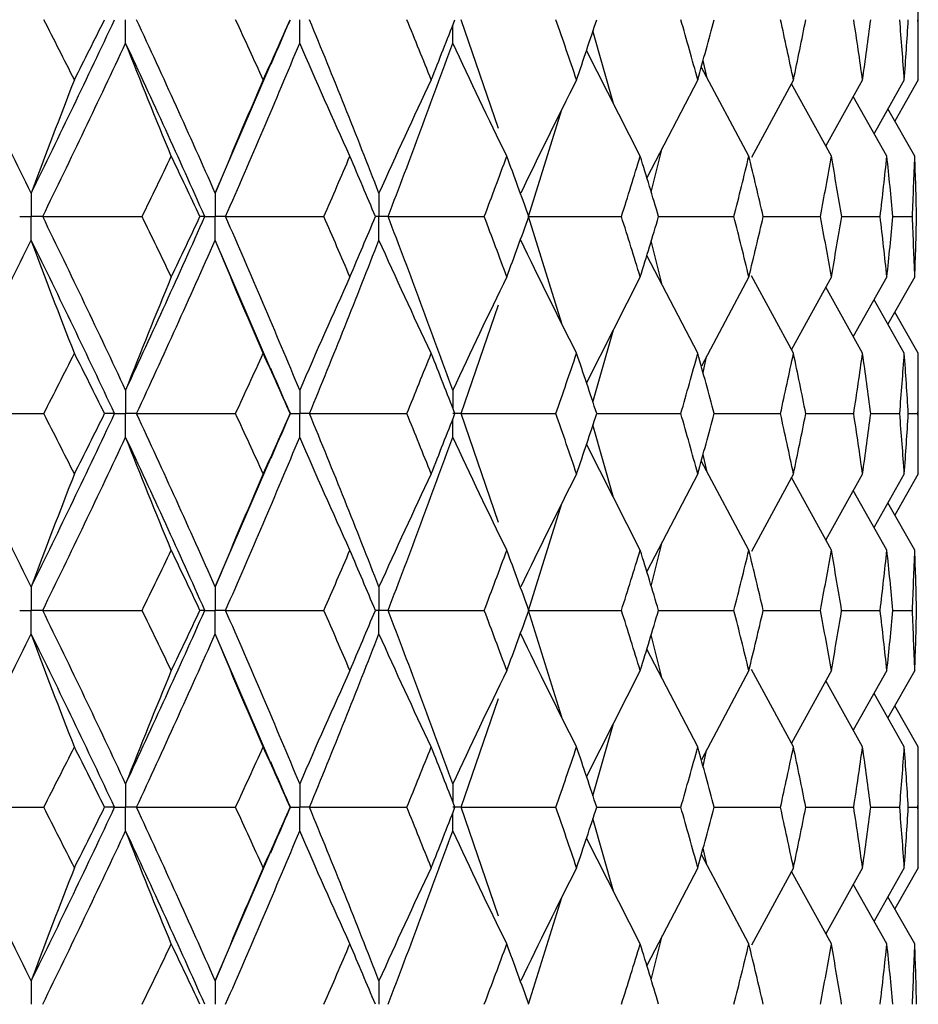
# Paper-space layout '_Back' of a CAD drawing. Header units: millimetres. Extents: x -25 to 25, y -1 to 320.
# Tile 27 of 48: x 12.79 to 19.75, y 32.4 to 40.03. Entities that reach past the tile are written whole.
import ezdxf

# ---------------------------------------------------------------- set-up
doc = ezdxf.new("R2010")
doc.units = ezdxf.units.MM

psp = doc.layouts.new('_Back')

# ---------------------------------------------------------------- linework, layer by layer
at = {"color": 7, "linetype": 'Continuous', "lineweight": 25}
for p, q in [((19.75, 39.5588), (19.75, 40.4913)), ((16.4989, 39.1831), (16.2096, 40.0253)), ((17.3894, 39.377), (17.2308, 39.938)), ((17.5974, 38.9678), (17.1806, 39.7879)), ((14.3057, 38.6818), (14.7397, 39.6893)), ((18.4382, 38.9678), (18.0698, 39.6596)), ((18.1112, 39.582), (18.0833, 39.7094)), ((18.0425, 39.5588), (17.6479, 38.8009)), ((18.7834, 39.5588), (18.4578, 38.9582)), ((19.077, 38.9678), (18.7675, 39.5296)), ((19.3184, 39.5588), (19.0332, 39.0473)), ((19.6418, 39.5588), (19.4071, 39.1448)), ((19.75, 39.5588), (19.5681, 39.2396)), ((19.5068, 38.9678), (19.2465, 39.4299)), ((16.7307, 38.5004), (16.9904, 39.3287)), ((19.7229, 38.9678), (19.5144, 39.334)), ((17.6817, 38.6893), (17.7673, 39.0302)), ((16.9901, 37.6726), (16.7307, 38.5004)), ((17.7384, 38.5004), (18.3223, 38.5004)), ((18.549, 38.5004), (18.9926, 38.5004)), ((19.1564, 38.5004), (19.4548, 38.5004)), ((19.5538, 38.5004), (19.7038, 38.5004)), ((14.7375, 37.3158), (14.3057, 38.3189)), ((17.7672, 37.9707), (17.6817, 38.3113)), ((18.0425, 37.4417), (17.648, 38.1997)), ((17.5974, 38.0327), (17.1807, 37.2121)), ((18.4382, 38.0327), (18.0699, 37.3405)), ((18.7834, 37.4417), (18.4579, 38.0423)), ((19.077, 38.0327), (18.7677, 37.4707)), ((19.5068, 38.0327), (19.2467, 37.5705)), ((19.7229, 38.0327), (19.5145, 37.6664)), ((19.3184, 37.4417), (19.0333, 37.9533)), ((19.6418, 37.4417), (19.4072, 37.8557)), ((16.2095, 36.9742), (16.4986, 37.8162)), ((19.75, 37.4417), (19.5682, 37.7608)), ((17.2309, 37.0619), (17.3894, 37.623)), ((18.0834, 37.2908), (18.1106, 37.4156)), ((19.75, 36.5076), (19.75, 37.4417)), ((14.8864, 36.9743), (14.8871, 36.9743)), ((16.4998, 36.1302), (16.2095, 36.9742)), ((17.2601, 36.9742), (17.9114, 36.9743)), ((18.169, 36.9743), (18.6831, 36.9743)), ((18.8788, 36.9743), (19.2501, 36.9743)), ((19.3818, 36.9743), (19.6062, 36.9743)), ((19.6724, 36.9743), (19.7475, 36.9743)), ((17.3898, 36.3249), (17.2309, 36.8868)), ((17.5974, 35.9165), (17.1806, 36.7366)), ((14.3057, 35.6318), (14.7392, 36.6373)), ((18.4382, 35.9165), (18.0698, 36.6083)), ((18.1113, 36.5304), (18.0834, 36.6582)), ((18.0425, 36.5076), (17.6478, 35.7504)), ((18.7834, 36.5076), (18.4575, 35.9071)), ((19.077, 35.9165), (18.7675, 36.4783)), ((19.3184, 36.5076), (19.033, 35.9964)), ((19.6418, 36.5076), (19.407, 36.0938)), ((19.75, 36.5076), (19.568, 36.1886)), ((19.5068, 35.9165), (19.2465, 36.3787)), ((16.7308, 35.4506), (16.9903, 36.2775)), ((19.7229, 35.9165), (19.5143, 36.2829)), ((17.6816, 35.6388), (17.7673, 35.9796)), ((16.99, 34.6236), (16.7308, 35.4506)), ((17.7382, 35.4506), (18.3224, 35.4505)), ((18.5489, 35.4505), (18.9927, 35.4505)), ((19.1563, 35.4505), (19.4548, 35.4505)), ((19.5538, 35.4505), (19.7038, 35.4505)), ((14.7373, 34.2671), (14.3057, 35.2693)), ((17.7671, 34.9214), (17.6817, 35.262)), ((18.0425, 34.3927), (17.6479, 35.1504)), ((17.5974, 34.9837), (17.1807, 34.1632)), ((18.4382, 34.9837), (18.0699, 34.2915)), ((18.7834, 34.3927), (18.4577, 34.9933)), ((19.077, 34.9837), (18.7677, 34.4217)), ((19.5068, 34.9837), (19.2466, 34.5214)), ((19.7229, 34.9837), (19.5144, 34.6174)), ((19.3184, 34.3927), (19.0332, 34.9041)), ((19.6418, 34.3927), (19.4071, 34.8066)), ((16.2095, 33.9252), (16.4988, 34.7674)), ((19.75, 34.3927), (19.5681, 34.7117)), ((17.2309, 34.013), (17.3896, 34.5745)), ((18.0834, 34.2418), (18.1107, 34.3665)), ((19.75, 33.4575), (19.75, 34.3927)), ((14.8864, 33.9252), (14.8872, 33.9252)), ((16.4986, 33.0832), (16.2095, 33.9252)), ((17.2595, 33.9252), (17.9113, 33.9252)), ((18.1686, 33.9252), (18.683, 33.9252)), ((18.8786, 33.9252), (19.2501, 33.9252)), ((19.3817, 33.9252), (19.6062, 33.9252)), ((19.6724, 33.9252), (19.7475, 33.9252)), ((17.3895, 33.2761), (17.2309, 33.8374)), ((17.5974, 32.8665), (17.1807, 33.6872)), ((14.3057, 32.5806), (14.7369, 33.5823)), ((18.4382, 32.8665), (18.0699, 33.5588)), ((18.1112, 33.4813), (18.0834, 33.6085)), ((18.0425, 33.4575), (17.6479, 32.6997)), ((18.7834, 33.4575), (18.4578, 32.8569)), ((19.077, 32.8665), (18.7677, 33.4286)), ((19.3184, 33.4575), (19.0333, 32.9461)), ((19.6418, 33.4575), (19.4072, 33.0436)), ((19.75, 33.4575), (19.5682, 33.1385)), ((19.5068, 32.8665), (19.2467, 33.3288)), ((16.7308, 32.3992), (16.99, 33.2265)), ((19.7229, 32.8665), (19.5145, 33.2329)), ((17.6817, 32.5881), (17.7671, 32.9286))]:
    psp.add_line(p, q, dxfattribs=at)
for points in [[(12.8809, 38.6818), (12.6608, 39.1302), (12.4362, 39.5783), (12.2075, 40.0253)], [(12.8809, 38.6818), (13.1009, 39.1302), (13.3164, 39.5783), (13.5269, 40.0253)], [(13.2153, 39.5588), (13.1369, 39.7143), (13.058, 39.8698), (12.9785, 40.0252)], [(13.2153, 39.5588), (13.2937, 39.7143), (13.3715, 39.8698), (13.4487, 40.0252)], [(14.3057, 38.6818), (14.1075, 39.1302), (13.9043, 39.5783), (13.6965, 40.0253)], [(14.6771, 39.5588), (14.6065, 39.7143), (14.5353, 39.8698), (14.4635, 40.0252)], [(14.6771, 39.5588), (14.7477, 39.7143), (14.8176, 39.8698), (14.8869, 40.0252)], [(15.5737, 38.6818), (15.3997, 39.1302), (15.2201, 39.5783), (15.0354, 40.0253)], [(15.9781, 39.5588), (15.9161, 39.7143), (15.8534, 39.8698), (15.7901, 40.0252)], [(15.9781, 39.5588), (16.0401, 39.7143), (16.1014, 39.8698), (16.162, 40.0252)], [(17.104, 39.5588), (17.0513, 39.7143), (16.9978, 39.8698), (16.9436, 40.0252)], [(17.104, 39.5588), (17.1567, 39.7143), (17.2087, 39.8698), (17.26, 40.0252)], [(18.0425, 39.5588), (17.9996, 39.7143), (17.956, 39.8698), (17.9115, 40.0252)], [(18.0425, 39.5588), (18.0854, 39.7143), (18.1275, 39.8698), (18.1689, 40.0252)], [(18.7834, 39.5588), (18.7508, 39.7143), (18.7174, 39.8698), (18.6832, 40.0252)], [(18.7834, 39.5588), (18.816, 39.7143), (18.8477, 39.8698), (18.8787, 40.0252)], [(19.3184, 39.5588), (19.2965, 39.7143), (19.2737, 39.8698), (19.2502, 40.0252)], [(19.3184, 39.5588), (19.3403, 39.7143), (19.3614, 39.8698), (19.3817, 40.0252)], [(19.6418, 39.5588), (19.6308, 39.7143), (19.6189, 39.8698), (19.6062, 40.0252)], [(19.6418, 39.5588), (19.6528, 39.7143), (19.663, 39.8698), (19.6724, 40.0252)], [(19.75, 39.5588), (19.75, 39.7143), (19.7492, 39.8698), (19.7475, 40.0252)], [(12.9697, 38.5004), (13.1885, 38.9488), (13.4027, 39.397), (13.6119, 39.8441)], [(13.9654, 38.9678), (13.8453, 39.2581), (13.7275, 39.5502), (13.6119, 39.8441)], [(14.2252, 38.5004), (14.0257, 38.9488), (13.8211, 39.397), (13.6119, 39.8441)], [(14.3856, 38.5004), (14.5824, 38.9488), (14.774, 39.397), (14.9602, 39.8441)], [(15.3486, 38.9678), (15.2166, 39.2581), (15.0872, 39.5502), (14.9602, 39.8441)], [(15.6439, 38.5004), (15.8164, 38.9488), (15.9834, 39.397), (16.1446, 39.8441)], [(16.5637, 38.9678), (16.4213, 39.2581), (16.2816, 39.5502), (16.1446, 39.8441)], [(13.2153, 39.5588), (13.1016, 39.2684), (12.9902, 38.976), (12.8809, 38.6818)], [(14.6771, 39.5588), (14.5508, 39.2684), (14.427, 38.976), (14.3057, 38.6818)], [(15.9781, 39.5588), (15.8406, 39.2684), (15.7058, 38.976), (15.5737, 38.6818)], [(17.104, 39.5588), (16.9568, 39.2684), (16.8126, 38.976), (16.6711, 38.6818)], [(13.7395, 38.5004), (13.8154, 38.6562), (13.8907, 38.812), (13.9654, 38.9678)], [(14.1876, 38.5004), (14.1141, 38.6562), (14.04, 38.812), (13.9654, 38.9678)], [(15.1473, 38.5004), (15.215, 38.6562), (15.2822, 38.812), (15.3486, 38.9678)], [(15.5461, 38.5004), (15.4809, 38.6562), (15.4151, 38.812), (15.3486, 38.9678)], [(16.389, 38.5004), (16.448, 38.6562), (16.5062, 38.812), (16.5637, 38.9678)], [(16.7342, 38.5004), (16.6781, 38.6562), (16.6213, 38.812), (16.5637, 38.9678)], [(17.4513, 38.5004), (17.5007, 38.6562), (17.5494, 38.812), (17.5974, 38.9678)], [(17.739, 38.5004), (17.6925, 38.6562), (17.6453, 38.812), (17.5974, 38.9678)], [(18.3223, 38.5004), (18.3617, 38.6562), (18.4004, 38.812), (18.4382, 38.9678)], [(18.5494, 38.5004), (18.5131, 38.6562), (18.4761, 38.812), (18.4382, 38.9678)], [(18.9926, 38.5004), (19.0215, 38.6562), (19.0497, 38.812), (19.077, 38.9678)], [(19.1566, 38.5004), (19.1309, 38.6562), (19.1044, 38.812), (19.077, 38.9678)], [(19.4548, 38.5004), (19.473, 38.6562), (19.4903, 38.812), (19.5068, 38.9678)], [(19.5539, 38.5004), (19.5391, 38.6562), (19.5234, 38.812), (19.5068, 38.9678)], [(19.7038, 38.5004), (19.711, 38.6562), (19.7174, 38.812), (19.7229, 38.9678)], [(19.737, 38.5004), (19.7331, 38.6562), (19.7285, 38.812), (19.7229, 38.9678)], [(13.6119, 37.1556), (13.4026, 37.6036), (13.1885, 38.0521), (12.9697, 38.5004)], [(12.9697, 38.5004), (13.2264, 38.5004), (13.483, 38.5004), (13.7395, 38.5004)], [(13.6119, 37.1556), (13.8212, 37.6036), (14.0258, 38.0521), (14.2252, 38.5004)], [(13.9654, 38.0327), (13.8907, 38.1886), (13.8154, 38.3445), (13.7395, 38.5004)], [(13.9654, 38.0327), (14.04, 38.1886), (14.1141, 38.3445), (14.1876, 38.5004)], [(14.2252, 38.5004), (14.2149, 38.5004), (14.2023, 38.5004), (14.1876, 38.5004)], [(14.9602, 37.1556), (14.7739, 37.6036), (14.5823, 38.0521), (14.3856, 38.5004)], [(14.3856, 38.5004), (14.6398, 38.5004), (14.8937, 38.5004), (15.1473, 38.5004)], [(15.3486, 38.0327), (15.2822, 38.1886), (15.215, 38.3445), (15.1473, 38.5004)], [(15.3486, 38.0327), (15.4151, 38.1886), (15.4809, 38.3445), (15.5461, 38.5004)], [(16.1446, 37.1556), (15.9834, 37.6036), (15.8164, 38.0521), (15.6439, 38.5004)], [(15.6439, 38.5004), (15.8928, 38.5004), (16.1412, 38.5004), (16.389, 38.5004)], [(16.5637, 38.0327), (16.5062, 38.1886), (16.448, 38.3445), (16.389, 38.5004)], [(16.5637, 38.0327), (16.6213, 38.1886), (16.6781, 38.3445), (16.7342, 38.5004)], [(16.7307, 38.5004), (16.9717, 38.5004), (17.2119, 38.5004), (17.4513, 38.5004)], [(17.5974, 38.0327), (17.5494, 38.1886), (17.5007, 38.3445), (17.4513, 38.5004)], [(17.5974, 38.0327), (17.6453, 38.1886), (17.6925, 38.3445), (17.739, 38.5004)], [(18.4382, 38.0327), (18.4004, 38.1886), (18.3617, 38.3445), (18.3223, 38.5004)], [(18.4382, 38.0327), (18.4761, 38.1886), (18.5131, 38.3445), (18.5494, 38.5004)], [(19.077, 38.0327), (19.0497, 38.1886), (19.0215, 38.3445), (18.9926, 38.5004)], [(19.077, 38.0327), (19.1044, 38.1886), (19.1309, 38.3445), (19.1566, 38.5004)], [(19.5068, 38.0327), (19.4903, 38.1886), (19.473, 38.3445), (19.4548, 38.5004)], [(19.5068, 38.0327), (19.5234, 38.1886), (19.5391, 38.3445), (19.5539, 38.5004)], [(19.7229, 38.0327), (19.7174, 38.1886), (19.711, 38.3445), (19.7038, 38.5004)], [(19.7229, 38.0327), (19.7285, 38.1886), (19.7331, 38.3445), (19.737, 38.5004)], [(12.2074, 36.9742), (12.4363, 37.4222), (12.6609, 37.8706), (12.8809, 38.3189)], [(13.2153, 37.4417), (13.1017, 37.7323), (12.9902, 38.0247), (12.8809, 38.3189)], [(13.5269, 36.9742), (13.3163, 37.4222), (13.1009, 37.8706), (12.8809, 38.3189)], [(13.6964, 36.9742), (13.9044, 37.4222), (14.1076, 37.8706), (14.3057, 38.3189)], [(14.6771, 37.4417), (14.5509, 37.7323), (14.4271, 38.0247), (14.3057, 38.3189)], [(15.0353, 36.9742), (15.2202, 37.4222), (15.3997, 37.8706), (15.5737, 38.3189)], [(15.9781, 37.4417), (15.8406, 37.7323), (15.7059, 38.0247), (15.5737, 38.3189)], [(17.104, 37.4417), (16.9569, 37.7323), (16.8126, 38.0247), (16.6711, 38.3189)], [(13.9654, 38.0327), (13.8452, 37.7422), (13.7274, 37.4498), (13.6119, 37.1556)], [(15.3486, 38.0327), (15.2166, 37.7422), (15.0871, 37.4498), (14.9602, 37.1556)], [(16.5637, 38.0327), (16.4213, 37.7422), (16.2816, 37.4498), (16.1446, 37.1556)], [(12.9783, 36.9743), (13.0578, 37.1301), (13.1369, 37.2859), (13.2153, 37.4417)], [(13.449, 36.9743), (13.3717, 37.1301), (13.2938, 37.2859), (13.2153, 37.4417)], [(14.4633, 36.9743), (14.5352, 37.1301), (14.6065, 37.2859), (14.6771, 37.4417)], [(14.8871, 36.9743), (14.8178, 37.1301), (14.7478, 37.2859), (14.6771, 37.4417)], [(15.7899, 36.9743), (15.8533, 37.1301), (15.916, 37.2859), (15.9781, 37.4417)], [(16.1622, 36.9743), (16.1015, 37.1301), (16.0401, 37.2859), (15.9781, 37.4417)], [(16.9434, 36.9743), (16.9977, 37.1301), (17.0512, 37.2859), (17.104, 37.4417)], [(17.2602, 36.9743), (17.2088, 37.1301), (17.1568, 37.2859), (17.104, 37.4417)], [(17.9114, 36.9743), (17.9559, 37.1301), (17.9996, 37.2859), (18.0425, 37.4417)], [(18.169, 36.9743), (18.1276, 37.1301), (18.0855, 37.2859), (18.0425, 37.4417)], [(18.6831, 36.9743), (18.7173, 37.1301), (18.7507, 37.2859), (18.7834, 37.4417)], [(18.8788, 36.9743), (18.8478, 37.1301), (18.816, 37.2859), (18.7834, 37.4417)], [(19.2501, 36.9743), (19.2737, 37.1301), (19.2965, 37.2859), (19.3184, 37.4417)], [(19.3818, 36.9743), (19.3615, 37.1301), (19.3404, 37.2859), (19.3184, 37.4417)], [(19.6062, 36.9743), (19.6189, 37.1301), (19.6308, 37.2859), (19.6418, 37.4417)], [(19.6724, 36.9743), (19.663, 37.1301), (19.6528, 37.2859), (19.6418, 37.4417)], [(19.7475, 36.9743), (19.7492, 37.1301), (19.75, 37.2859), (19.75, 37.4417)], [(12.2074, 36.9742), (12.4644, 36.9742), (12.7213, 36.9743), (12.9783, 36.9743)], [(12.8809, 35.6318), (12.6609, 36.0792), (12.4365, 36.526), (12.2074, 36.9742)], [(12.8809, 35.6318), (13.1009, 36.0792), (13.3162, 36.526), (13.5269, 36.9742)], [(13.2153, 36.5076), (13.1369, 36.663), (13.0579, 36.8186), (12.9783, 36.9743)], [(13.2153, 36.5076), (13.2938, 36.663), (13.3717, 36.8186), (13.449, 36.9743)], [(13.5269, 36.9742), (13.5031, 36.9742), (13.4771, 36.9743), (13.449, 36.9743)], [(13.6964, 36.9742), (13.9523, 36.9742), (14.2079, 36.9743), (14.4633, 36.9743)], [(14.3057, 35.6318), (14.1076, 36.0792), (13.9045, 36.526), (13.6964, 36.9742)], [(14.6771, 36.5076), (14.6065, 36.663), (14.5352, 36.8186), (14.4633, 36.9743)], [(14.6771, 36.5076), (14.7477, 36.663), (14.8178, 36.8186), (14.8871, 36.9743)], [(15.0353, 36.9742), (15.2873, 36.9742), (15.5388, 36.9743), (15.7899, 36.9743)], [(15.5737, 35.6318), (15.3997, 36.0792), (15.2203, 36.526), (15.0353, 36.9742)], [(15.9781, 36.5076), (15.916, 36.663), (15.8533, 36.8186), (15.7899, 36.9743)], [(15.9781, 36.5076), (16.0401, 36.663), (16.1015, 36.8186), (16.1622, 36.9743)], [(16.2095, 36.9742), (16.4548, 36.9742), (16.6995, 36.9743), (16.9434, 36.9743)], [(17.104, 36.5076), (17.0512, 36.663), (16.9977, 36.8186), (16.9434, 36.9743)], [(17.104, 36.5076), (17.1568, 36.663), (17.2088, 36.8186), (17.2602, 36.9743)], [(18.0425, 36.5076), (17.9996, 36.663), (17.9559, 36.8186), (17.9114, 36.9743)], [(18.0425, 36.5076), (18.0855, 36.663), (18.1276, 36.8186), (18.169, 36.9743)], [(18.7834, 36.5076), (18.7507, 36.663), (18.7173, 36.8186), (18.6831, 36.9743)], [(18.7834, 36.5076), (18.816, 36.663), (18.8478, 36.8186), (18.8788, 36.9743)], [(19.3184, 36.5076), (19.2965, 36.663), (19.2737, 36.8186), (19.2501, 36.9743)], [(19.3184, 36.5076), (19.3404, 36.663), (19.3615, 36.8186), (19.3818, 36.9743)], [(19.6418, 36.5076), (19.6308, 36.663), (19.6189, 36.8186), (19.6062, 36.9743)], [(19.6418, 36.5076), (19.6528, 36.663), (19.663, 36.8186), (19.6724, 36.9743)], [(19.75, 36.5076), (19.75, 36.663), (19.7492, 36.8186), (19.7475, 36.9743)], [(12.9697, 35.4506), (13.1885, 35.898), (13.4025, 36.3447), (13.6119, 36.7929)], [(13.9654, 35.9165), (13.8452, 36.2067), (13.7274, 36.4988), (13.6119, 36.7929)], [(14.2252, 35.4506), (14.0257, 35.898), (13.8214, 36.3447), (13.6119, 36.7929)], [(14.3856, 35.4506), (14.5823, 35.898), (14.7738, 36.3447), (14.9602, 36.7929)], [(15.3486, 35.9165), (15.2166, 36.2067), (15.0871, 36.4988), (14.9602, 36.7929)], [(15.6439, 35.4506), (15.8164, 35.898), (15.9833, 36.3447), (16.1446, 36.7929)], [(16.5637, 35.9165), (16.4212, 36.2067), (16.2815, 36.4988), (16.1446, 36.7929)], [(13.2153, 36.5076), (13.1017, 36.2175), (12.9902, 35.9256), (12.8809, 35.6318)], [(14.6771, 36.5076), (14.5509, 36.2175), (14.427, 35.9256), (14.3057, 35.6318)], [(15.9781, 36.5076), (15.8407, 36.2175), (15.7058, 35.9256), (15.5737, 35.6318)], [(17.104, 36.5076), (16.9569, 36.2175), (16.8126, 35.9256), (16.6711, 35.6318)], [(13.7398, 35.4505), (13.8156, 35.6058), (13.8907, 35.761), (13.9654, 35.9165)], [(14.1873, 35.4505), (14.114, 35.6058), (14.04, 35.761), (13.9654, 35.9165)], [(15.1475, 35.4505), (15.2152, 35.6058), (15.2822, 35.761), (15.3486, 35.9165)], [(15.5458, 35.4505), (15.4808, 35.6058), (15.415, 35.761), (15.3486, 35.9165)], [(16.3893, 35.4505), (16.4481, 35.6058), (16.5063, 35.761), (16.5637, 35.9165)], [(16.734, 35.4505), (16.6779, 35.6058), (16.6212, 35.761), (16.5637, 35.9165)], [(17.4514, 35.4505), (17.5008, 35.6058), (17.5495, 35.761), (17.5974, 35.9165)], [(17.7388, 35.4505), (17.6924, 35.6058), (17.6453, 35.761), (17.5974, 35.9165)], [(18.3224, 35.4505), (18.3618, 35.6058), (18.4004, 35.761), (18.4382, 35.9165)], [(18.5493, 35.4505), (18.513, 35.6058), (18.476, 35.761), (18.4382, 35.9165)], [(18.9927, 35.4505), (19.0216, 35.6058), (19.0497, 35.761), (19.077, 35.9165)], [(19.1565, 35.4505), (19.1308, 35.6058), (19.1043, 35.761), (19.077, 35.9165)], [(19.4548, 35.4505), (19.473, 35.6058), (19.4903, 35.761), (19.5068, 35.9165)], [(19.5538, 35.4505), (19.539, 35.6058), (19.5234, 35.761), (19.5068, 35.9165)], [(19.7038, 35.4505), (19.711, 35.6058), (19.7174, 35.761), (19.7229, 35.9165)], [(19.737, 35.4505), (19.7331, 35.6058), (19.7285, 35.761), (19.7229, 35.9165)], [(13.6119, 34.1067), (13.4026, 34.5551), (13.1884, 35.0033), (12.9697, 35.4506)], [(12.9697, 35.4506), (13.2265, 35.4506), (13.4832, 35.4505), (13.7398, 35.4505)], [(13.6119, 34.1067), (13.8213, 34.5551), (14.0258, 35.0033), (14.2252, 35.4506)], [(13.9654, 34.9837), (13.8908, 35.1394), (13.8156, 35.295), (13.7398, 35.4505)], [(13.9654, 34.9837), (14.04, 35.1394), (14.114, 35.295), (14.1873, 35.4505)], [(14.2252, 35.4506), (14.2147, 35.4506), (14.2021, 35.4505), (14.1873, 35.4505)], [(14.9602, 34.1067), (14.7739, 34.5551), (14.5822, 35.0033), (14.3856, 35.4506)], [(14.3856, 35.4506), (14.6399, 35.4506), (14.8939, 35.4505), (15.1475, 35.4505)], [(15.3486, 34.9837), (15.2822, 35.1394), (15.2152, 35.295), (15.1475, 35.4505)], [(15.3486, 34.9837), (15.415, 35.1394), (15.4808, 35.295), (15.5458, 35.4505)], [(16.1446, 34.1067), (15.9833, 34.5551), (15.8163, 35.0033), (15.6439, 35.4506)], [(15.6439, 35.4506), (15.8929, 35.4506), (16.1414, 35.4505), (16.3893, 35.4505)], [(16.5637, 34.9837), (16.5063, 35.1394), (16.4481, 35.295), (16.3893, 35.4505)], [(16.5637, 34.9837), (16.6212, 35.1394), (16.678, 35.295), (16.734, 35.4505)], [(16.7308, 35.4506), (16.9718, 35.4506), (17.212, 35.4505), (17.4514, 35.4505)], [(17.5974, 34.9837), (17.5495, 35.1394), (17.5008, 35.295), (17.4514, 35.4505)], [(17.5974, 34.9837), (17.6453, 35.1394), (17.6924, 35.295), (17.7388, 35.4505)], [(18.4382, 34.9837), (18.4004, 35.1394), (18.3618, 35.295), (18.3224, 35.4505)], [(18.4382, 34.9837), (18.476, 35.1394), (18.513, 35.295), (18.5493, 35.4505)], [(19.077, 34.9837), (19.0497, 35.1394), (19.0216, 35.295), (18.9927, 35.4505)], [(19.077, 34.9837), (19.1043, 35.1394), (19.1308, 35.295), (19.1565, 35.4505)], [(19.5068, 34.9837), (19.4903, 35.1394), (19.473, 35.295), (19.4548, 35.4505)], [(19.5068, 34.9837), (19.5233, 35.1394), (19.539, 35.295), (19.5538, 35.4505)], [(19.7229, 34.9837), (19.7174, 35.1394), (19.711, 35.295), (19.7038, 35.4505)], [(19.7229, 34.9837), (19.7285, 35.1394), (19.7331, 35.295), (19.737, 35.4505)], [(12.2074, 33.9252), (12.4364, 34.3736), (12.661, 34.8219), (12.8809, 35.2693)], [(13.2153, 34.3927), (13.1017, 34.6831), (12.9902, 34.9753), (12.8809, 35.2693)], [(13.5269, 33.9252), (13.3162, 34.3736), (13.1008, 34.8219), (12.8809, 35.2693)], [(13.6964, 33.9252), (13.9045, 34.3736), (14.1077, 34.8219), (14.3057, 35.2693)], [(14.6771, 34.3927), (14.5509, 34.6831), (14.4271, 34.9753), (14.3057, 35.2693)], [(15.0353, 33.9252), (15.2202, 34.3736), (15.3998, 34.8219), (15.5737, 35.2693)], [(15.9781, 34.3927), (15.8407, 34.6831), (15.7059, 34.9753), (15.5737, 35.2693)], [(17.104, 34.3927), (16.9569, 34.6831), (16.8126, 34.9753), (16.6711, 35.2693)], [(13.9654, 34.9837), (13.8452, 34.6933), (13.7274, 34.4009), (13.6119, 34.1067)], [(15.3486, 34.9837), (15.2166, 34.6933), (15.0871, 34.4009), (14.9602, 34.1067)], [(16.5637, 34.9837), (16.4212, 34.6933), (16.2815, 34.4009), (16.1446, 34.1067)], [(12.9782, 33.9252), (13.0578, 34.0811), (13.1368, 34.2369), (13.2153, 34.3927)], [(13.4491, 33.9252), (13.3717, 34.0811), (13.2938, 34.2369), (13.2153, 34.3927)], [(14.4632, 33.9252), (14.5351, 34.0811), (14.6064, 34.2369), (14.6771, 34.3927)], [(14.8872, 33.9252), (14.8178, 34.0811), (14.7478, 34.2369), (14.6771, 34.3927)], [(15.7898, 33.9252), (15.8532, 34.0811), (15.916, 34.2369), (15.9781, 34.3927)], [(16.1623, 33.9252), (16.1016, 34.0811), (16.0402, 34.2369), (15.9781, 34.3927)], [(16.9434, 33.9252), (16.9976, 34.0811), (17.0512, 34.2369), (17.104, 34.3927)], [(17.2602, 33.9252), (17.2089, 34.0811), (17.1568, 34.2369), (17.104, 34.3927)], [(17.9113, 33.9252), (17.9558, 34.0811), (17.9996, 34.2369), (18.0425, 34.3927)], [(18.1691, 33.9252), (18.1277, 34.0811), (18.0855, 34.2369), (18.0425, 34.3927)], [(18.683, 33.9252), (18.7173, 34.0811), (18.7507, 34.2369), (18.7834, 34.3927)], [(18.8789, 33.9252), (18.8478, 34.0811), (18.816, 34.2369), (18.7834, 34.3927)], [(19.2501, 33.9252), (19.2737, 34.0811), (19.2965, 34.2369), (19.3184, 34.3927)], [(19.3818, 33.9252), (19.3615, 34.0811), (19.3404, 34.2369), (19.3184, 34.3927)], [(19.6062, 33.9252), (19.6189, 34.0811), (19.6308, 34.2369), (19.6418, 34.3927)], [(19.6724, 33.9252), (19.663, 34.0811), (19.6528, 34.2369), (19.6418, 34.3927)], [(19.7475, 33.9252), (19.7492, 34.0811), (19.75, 34.2369), (19.75, 34.3927)], [(12.8809, 32.5806), (12.661, 33.0284), (12.4363, 33.4768), (12.2074, 33.9252)], [(12.2074, 33.9252), (12.4643, 33.9252), (12.7212, 33.9252), (12.9782, 33.9252)], [(12.8809, 32.5806), (13.1008, 33.0284), (13.3163, 33.4768), (13.5269, 33.9252)], [(13.2153, 33.4575), (13.1368, 33.6134), (13.0578, 33.7693), (12.9782, 33.9252)], [(13.2153, 33.4575), (13.2938, 33.6134), (13.3717, 33.7693), (13.4491, 33.9252)], [(13.5269, 33.9252), (13.5032, 33.9252), (13.4772, 33.9252), (13.4491, 33.9252)], [(14.3057, 32.5806), (14.1076, 33.0284), (13.9044, 33.4768), (13.6964, 33.9252)], [(13.6964, 33.9252), (13.9522, 33.9252), (14.2078, 33.9252), (14.4632, 33.9252)], [(14.6771, 33.4575), (14.6064, 33.6134), (14.5351, 33.7693), (14.4632, 33.9252)], [(14.6771, 33.4575), (14.7478, 33.6134), (14.8178, 33.7693), (14.8872, 33.9252)], [(15.5737, 32.5806), (15.3998, 33.0284), (15.2202, 33.4768), (15.0353, 33.9252)], [(15.0353, 33.9252), (15.2872, 33.9252), (15.5388, 33.9252), (15.7898, 33.9252)], [(15.9781, 33.4575), (15.916, 33.6134), (15.8532, 33.7693), (15.7898, 33.9252)], [(15.9781, 33.4575), (16.0402, 33.6134), (16.1016, 33.7693), (16.1623, 33.9252)], [(16.2095, 33.9252), (16.4548, 33.9252), (16.6994, 33.9252), (16.9434, 33.9252)], [(17.104, 33.4575), (17.0512, 33.6134), (16.9976, 33.7693), (16.9434, 33.9252)], [(17.104, 33.4575), (17.1568, 33.6134), (17.2089, 33.7693), (17.2602, 33.9252)], [(18.0425, 33.4575), (17.9996, 33.6134), (17.9558, 33.7693), (17.9113, 33.9252)], [(18.0425, 33.4575), (18.0855, 33.6134), (18.1277, 33.7693), (18.1691, 33.9252)], [(18.7834, 33.4575), (18.7507, 33.6134), (18.7173, 33.7693), (18.683, 33.9252)], [(18.7834, 33.4575), (18.816, 33.6134), (18.8478, 33.7693), (18.8789, 33.9252)], [(19.3184, 33.4575), (19.2965, 33.6134), (19.2737, 33.7693), (19.2501, 33.9252)], [(19.3184, 33.4575), (19.3404, 33.6134), (19.3615, 33.7693), (19.3818, 33.9252)], [(19.6418, 33.4575), (19.6308, 33.6134), (19.6189, 33.7693), (19.6062, 33.9252)], [(19.6418, 33.4575), (19.6528, 33.6134), (19.663, 33.7693), (19.6724, 33.9252)], [(19.75, 33.4575), (19.75, 33.6134), (19.7492, 33.7693), (19.7475, 33.9252)], [(12.9697, 32.3992), (13.1884, 32.847), (13.4026, 33.2954), (13.6119, 33.7437)], [(13.9654, 32.8665), (13.8452, 33.1571), (13.7274, 33.4495), (13.6119, 33.7437)], [(14.2252, 32.3992), (14.0258, 32.847), (13.8213, 33.2954), (13.6119, 33.7437)], [(14.3856, 32.3992), (14.5822, 32.847), (14.7739, 33.2954), (14.9602, 33.7437)], [(15.3486, 32.8665), (15.2166, 33.1571), (15.0871, 33.4495), (14.9602, 33.7437)], [(15.6439, 32.3992), (15.8163, 32.847), (15.9833, 33.2954), (16.1446, 33.7437)], [(16.5637, 32.8665), (16.4213, 33.1571), (16.2815, 33.4495), (16.1446, 33.7437)], [(13.2153, 33.4575), (13.1017, 33.167), (12.9902, 32.8747), (12.8809, 32.5806)], [(14.6771, 33.4575), (14.5509, 33.167), (14.4271, 32.8747), (14.3057, 32.5806)], [(15.9781, 33.4575), (15.8407, 33.167), (15.7059, 32.8747), (15.5737, 32.5806)], [(17.104, 33.4575), (16.9569, 33.167), (16.8126, 32.8747), (16.6711, 32.5806)], [(13.7397, 32.3993), (13.8155, 32.555), (13.8907, 32.7108), (13.9654, 32.8665)], [(14.1875, 32.3993), (14.114, 32.555), (14.04, 32.7108), (13.9654, 32.8665)], [(15.1474, 32.3993), (15.2151, 32.555), (15.2822, 32.7108), (15.3486, 32.8665)], [(15.5459, 32.3993), (15.4808, 32.555), (15.4151, 32.7108), (15.3486, 32.8665)], [(16.3892, 32.3993), (16.4481, 32.555), (16.5063, 32.7108), (16.5637, 32.8665)], [(16.7341, 32.3993), (16.678, 32.555), (16.6212, 32.7108), (16.5637, 32.8665)], [(17.4514, 32.3993), (17.5008, 32.555), (17.5495, 32.7108), (17.5974, 32.8665)], [(17.7389, 32.3993), (17.6925, 32.555), (17.6453, 32.7108), (17.5974, 32.8665)], [(18.3224, 32.3993), (18.3618, 32.555), (18.4004, 32.7108), (18.4382, 32.8665)], [(18.5493, 32.3993), (18.5131, 32.555), (18.476, 32.7108), (18.4382, 32.8665)], [(18.9926, 32.3993), (19.0216, 32.555), (19.0497, 32.7108), (19.077, 32.8665)], [(19.1565, 32.3993), (19.1309, 32.555), (19.1044, 32.7108), (19.077, 32.8665)], [(19.4548, 32.3993), (19.473, 32.555), (19.4903, 32.7108), (19.5068, 32.8665)], [(19.5539, 32.3993), (19.539, 32.555), (19.5234, 32.7108), (19.5068, 32.8665)], [(19.7038, 32.3993), (19.711, 32.555), (19.7174, 32.7108), (19.7229, 32.8665)], [(19.737, 32.3993), (19.7331, 32.555), (19.7285, 32.7108), (19.7229, 32.8665)]]:
    psp.add_open_spline(points, degree=3, dxfattribs=at)
for points, knots in [([(13.6119, 39.8441), (13.6119, 39.893), (13.6118, 39.9418), (13.6118, 39.9907), (13.6118, 40.0022), (13.6118, 40.0138), (13.6118, 40.0253)], [0, 0, 0, 0, 0.0001465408, 0.0001465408, 0.0001465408, 0.0001812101, 0.0001812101, 0.0001812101, 0.0001812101]), ([(14.7387, 39.6804), (14.7741, 39.7634), (14.8231, 39.8781), (14.8735, 39.9928), (14.8875, 40.0247)], [0, 0, 0, 0, 0.722454, 1, 1, 1, 1]), ([(14.9602, 39.8441), (14.9601, 39.893), (14.9601, 39.9418), (14.9601, 39.9907), (14.9601, 40.0022), (14.9601, 40.0138), (14.9601, 40.0253)], [0, 0, 0, 0, 0.0001465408, 0.0001465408, 0.0001465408, 0.0001812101, 0.0001812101, 0.0001812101, 0.0001812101]), ([(12.8809, 38.6818), (12.8808, 38.6329), (12.8808, 38.584), (12.8808, 38.5351), (12.8808, 38.5235), (12.8808, 38.512), (12.8808, 38.5004)], [0, 0, 0, 0, 0.0001467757, 0.0001467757, 0.0001467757, 0.0001814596, 0.0001814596, 0.0001814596, 0.0001814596]), ([(14.3057, 38.6818), (14.3056, 38.6329), (14.3056, 38.584), (14.3055, 38.5351), (14.3055, 38.5235), (14.3055, 38.512), (14.3055, 38.5004)], [0, 0, 0, 0, 0.0001467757, 0.0001467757, 0.0001467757, 0.0001814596, 0.0001814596, 0.0001814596, 0.0001814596]), ([(15.5737, 38.6818), (15.5736, 38.6329), (15.5736, 38.584), (15.5736, 38.5351), (15.5736, 38.5235), (15.5736, 38.512), (15.5736, 38.5004)], [0, 0, 0, 0, 0.0001467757, 0.0001467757, 0.0001467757, 0.0001814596, 0.0001814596, 0.0001814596, 0.0001814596]), ([(12.7916, 38.5004), (12.8127, 38.5004), (12.8339, 38.5004), (12.855, 38.5004), (12.8636, 38.5004), (12.8722, 38.5004), (12.8808, 38.5004)], [0, 0, 0, 0, 0.0000851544, 0.0000851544, 0.0000851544, 0.0001198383, 0.0001198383, 0.0001198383, 0.0001198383]), ([(12.8809, 38.3189), (12.8808, 38.3679), (12.8808, 38.4168), (12.8808, 38.4657), (12.8808, 38.4773), (12.8808, 38.4888), (12.8808, 38.5004)], [0, 0, 0, 0, 0.0001467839, 0.0001467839, 0.0001467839, 0.0001814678, 0.0001814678, 0.0001814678, 0.0001814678]), ([(12.9697, 38.5004), (12.9487, 38.5004), (12.9276, 38.5004), (12.9065, 38.5004), (12.8979, 38.5004), (12.8894, 38.5004), (12.8808, 38.5004)], [0, 0, 0, 0, 0.0000851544, 0.0000851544, 0.0000851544, 0.0001198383, 0.0001198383, 0.0001198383, 0.0001198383]), ([(14.2252, 38.5004), (14.2443, 38.5004), (14.2633, 38.5004), (14.2823, 38.5004), (14.2901, 38.5004), (14.2978, 38.5004), (14.3055, 38.5004)], [0, 0, 0, 0, 0.0000851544, 0.0000851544, 0.0000851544, 0.0001198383, 0.0001198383, 0.0001198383, 0.0001198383]), ([(14.3057, 38.3189), (14.3056, 38.3679), (14.3056, 38.4168), (14.3055, 38.4657), (14.3055, 38.4773), (14.3055, 38.4888), (14.3055, 38.5004)], [0, 0, 0, 0, 0.0001467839, 0.0001467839, 0.0001467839, 0.0001814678, 0.0001814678, 0.0001814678, 0.0001814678]), ([(14.3856, 38.5004), (14.3667, 38.5004), (14.3477, 38.5004), (14.3287, 38.5004), (14.321, 38.5004), (14.3133, 38.5004), (14.3055, 38.5004)], [0, 0, 0, 0, 0.0000851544, 0.0000851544, 0.0000851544, 0.0001198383, 0.0001198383, 0.0001198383, 0.0001198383]), ([(15.5737, 38.3189), (15.5736, 38.3679), (15.5736, 38.4168), (15.5736, 38.4657), (15.5736, 38.4773), (15.5736, 38.4888), (15.5736, 38.5004)], [0, 0, 0, 0, 0.0001467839, 0.0001467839, 0.0001467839, 0.0001814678, 0.0001814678, 0.0001814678, 0.0001814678]), ([(15.6439, 38.5004), (15.6273, 38.5004), (15.6106, 38.5004), (15.594, 38.5004), (15.5872, 38.5004), (15.5804, 38.5004), (15.5736, 38.5004)], [0, 0, 0, 0, 0.0000851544, 0.0000851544, 0.0000851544, 0.0001198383, 0.0001198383, 0.0001198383, 0.0001198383]), ([(14.8877, 36.9749), (14.8728, 37.0088), (14.8216, 37.1253), (14.7718, 37.242), (14.7366, 37.3248)], [0, 0, 0, 0, 0.290598, 1, 1, 1, 1]), ([(13.6119, 37.1556), (13.6119, 37.1067), (13.6118, 37.0578), (13.6118, 37.0089), (13.6118, 36.9974), (13.6118, 36.9858), (13.6118, 36.9742)], [0, 0, 0, 0, 0.0001467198, 0.0001467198, 0.0001467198, 0.0001813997, 0.0001813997, 0.0001813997, 0.0001813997]), ([(14.9602, 37.1556), (14.9601, 37.1067), (14.9601, 37.0578), (14.9601, 37.0089), (14.9601, 36.9974), (14.9601, 36.9858), (14.9601, 36.9742)], [0, 0, 0, 0, 0.0001467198, 0.0001467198, 0.0001467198, 0.0001813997, 0.0001813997, 0.0001813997, 0.0001813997]), ([(13.5269, 36.9742), (13.5471, 36.9742), (13.5672, 36.9742), (13.5873, 36.9742), (13.5955, 36.9742), (13.6036, 36.9742), (13.6118, 36.9742)], [0, 0, 0, 0, 0.0000851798, 0.0000851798, 0.0000851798, 0.0001198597, 0.0001198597, 0.0001198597, 0.0001198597]), ([(13.6119, 36.7929), (13.6119, 36.8418), (13.6118, 36.8907), (13.6118, 36.9396), (13.6118, 36.9511), (13.6118, 36.9627), (13.6118, 36.9742)], [0, 0, 0, 0, 0.0001466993, 0.0001466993, 0.0001466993, 0.0001813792, 0.0001813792, 0.0001813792, 0.0001813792]), ([(13.6964, 36.9742), (13.6764, 36.9742), (13.6564, 36.9742), (13.6363, 36.9742), (13.6282, 36.9742), (13.62, 36.9742), (13.6118, 36.9742)], [0, 0, 0, 0, 0.0000851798, 0.0000851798, 0.0000851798, 0.0001198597, 0.0001198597, 0.0001198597, 0.0001198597]), ([(14.7385, 36.6285), (14.7736, 36.7108), (14.8227, 36.8259), (14.8733, 36.9409), (14.8877, 36.9737)], [0, 0, 0, 0, 0.715193, 1, 1, 1, 1]), ([(14.9602, 36.7929), (14.9601, 36.8418), (14.9601, 36.8907), (14.9601, 36.9396), (14.9601, 36.9511), (14.9601, 36.9627), (14.9601, 36.9742)], [0, 0, 0, 0, 0.0001466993, 0.0001466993, 0.0001466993, 0.0001813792, 0.0001813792, 0.0001813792, 0.0001813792]), ([(15.0353, 36.9742), (15.0175, 36.9742), (14.9997, 36.9742), (14.9819, 36.9742), (14.9746, 36.9742), (14.9673, 36.9742), (14.9601, 36.9742)], [0, 0, 0, 0, 0.0000851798, 0.0000851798, 0.0000851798, 0.0001198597, 0.0001198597, 0.0001198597, 0.0001198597]), ([(16.2095, 36.9742), (16.1941, 36.9742), (16.1787, 36.9742), (16.1633, 36.9742), (16.157, 36.9742), (16.1507, 36.9742), (16.1444, 36.9742)], [0, 0, 0, 0, 0.0000851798, 0.0000851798, 0.0000851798, 0.0001198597, 0.0001198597, 0.0001198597, 0.0001198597]), ([(12.8809, 35.6318), (12.8808, 35.583), (12.8808, 35.5341), (12.8808, 35.4853), (12.8808, 35.4737), (12.8808, 35.4621), (12.8808, 35.4506)], [0, 0, 0, 0, 0.0001465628, 0.0001465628, 0.0001465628, 0.0001812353, 0.0001812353, 0.0001812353, 0.0001812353]), ([(14.3057, 35.6318), (14.3056, 35.583), (14.3056, 35.5341), (14.3055, 35.4853), (14.3055, 35.4737), (14.3055, 35.4621), (14.3055, 35.4506)], [0, 0, 0, 0, 0.0001465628, 0.0001465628, 0.0001465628, 0.0001812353, 0.0001812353, 0.0001812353, 0.0001812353]), ([(15.5737, 35.6318), (15.5736, 35.583), (15.5736, 35.5341), (15.5736, 35.4853), (15.5736, 35.4737), (15.5736, 35.4621), (15.5736, 35.4506)], [0, 0, 0, 0, 0.0001465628, 0.0001465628, 0.0001465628, 0.0001812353, 0.0001812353, 0.0001812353, 0.0001812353]), ([(12.7915, 35.4506), (12.8127, 35.4506), (12.8339, 35.4506), (12.855, 35.4506), (12.8636, 35.4506), (12.8722, 35.4506), (12.8808, 35.4506)], [0, 0, 0, 0, 0.000085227, 0.000085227, 0.000085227, 0.0001198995, 0.0001198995, 0.0001198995, 0.0001198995]), ([(12.8809, 35.2693), (12.8808, 35.3182), (12.8808, 35.367), (12.8808, 35.4159), (12.8808, 35.4275), (12.8808, 35.439), (12.8808, 35.4506)], [0, 0, 0, 0, 0.0001465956, 0.0001465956, 0.0001465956, 0.0001812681, 0.0001812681, 0.0001812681, 0.0001812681]), ([(12.9697, 35.4506), (12.9487, 35.4506), (12.9276, 35.4506), (12.9065, 35.4506), (12.8979, 35.4506), (12.8894, 35.4506), (12.8808, 35.4506)], [0, 0, 0, 0, 0.000085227, 0.000085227, 0.000085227, 0.0001198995, 0.0001198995, 0.0001198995, 0.0001198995]), ([(14.2252, 35.4506), (14.2442, 35.4506), (14.2633, 35.4506), (14.2823, 35.4506), (14.2901, 35.4506), (14.2978, 35.4506), (14.3055, 35.4506)], [0, 0, 0, 0, 0.000085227, 0.000085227, 0.000085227, 0.0001198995, 0.0001198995, 0.0001198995, 0.0001198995]), ([(14.3057, 35.2693), (14.3056, 35.3182), (14.3056, 35.367), (14.3055, 35.4159), (14.3055, 35.4275), (14.3055, 35.439), (14.3055, 35.4506)], [0, 0, 0, 0, 0.0001465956, 0.0001465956, 0.0001465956, 0.0001812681, 0.0001812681, 0.0001812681, 0.0001812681]), ([(14.3856, 35.4506), (14.3667, 35.4506), (14.3477, 35.4506), (14.3287, 35.4506), (14.321, 35.4506), (14.3133, 35.4506), (14.3055, 35.4506)], [0, 0, 0, 0, 0.000085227, 0.000085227, 0.000085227, 0.0001198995, 0.0001198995, 0.0001198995, 0.0001198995]), ([(15.5737, 35.2693), (15.5736, 35.3182), (15.5736, 35.367), (15.5736, 35.4159), (15.5736, 35.4275), (15.5736, 35.439), (15.5736, 35.4506)], [0, 0, 0, 0, 0.0001465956, 0.0001465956, 0.0001465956, 0.0001812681, 0.0001812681, 0.0001812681, 0.0001812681]), ([(15.6439, 35.4506), (15.6273, 35.4506), (15.6106, 35.4506), (15.5939, 35.4506), (15.5872, 35.4506), (15.5804, 35.4506), (15.5736, 35.4506)], [0, 0, 0, 0, 0.000085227, 0.000085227, 0.000085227, 0.0001198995, 0.0001198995, 0.0001198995, 0.0001198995]), ([(14.8878, 33.9258), (14.8727, 33.9601), (14.8214, 34.0768), (14.7716, 34.1936), (14.7365, 34.2761)], [0, 0, 0, 0, 0.293638, 1, 1, 1, 1]), ([(13.6119, 34.1067), (13.6119, 34.0577), (13.6118, 34.0088), (13.6118, 33.9599), (13.6118, 33.9483), (13.6118, 33.9368), (13.6118, 33.9252)], [0, 0, 0, 0, 0.0001467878, 0.0001467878, 0.0001467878, 0.0001814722, 0.0001814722, 0.0001814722, 0.0001814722]), ([(14.9602, 34.1067), (14.9601, 34.0577), (14.9601, 34.0088), (14.9601, 33.9599), (14.9601, 33.9483), (14.9601, 33.9368), (14.9601, 33.9252)], [0, 0, 0, 0, 0.0001467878, 0.0001467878, 0.0001467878, 0.0001814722, 0.0001814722, 0.0001814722, 0.0001814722]), ([(13.5269, 33.9252), (13.5471, 33.9252), (13.5672, 33.9252), (13.5873, 33.9252), (13.5955, 33.9252), (13.6036, 33.9252), (13.6118, 33.9252)], [0, 0, 0, 0, 0.0000851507, 0.0000851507, 0.0000851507, 0.0001198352, 0.0001198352, 0.0001198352, 0.0001198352]), ([(13.6119, 33.7437), (13.6119, 33.7927), (13.6118, 33.8416), (13.6118, 33.8905), (13.6118, 33.9021), (13.6118, 33.9136), (13.6118, 33.9252)], [0, 0, 0, 0, 0.0001467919, 0.0001467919, 0.0001467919, 0.0001814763, 0.0001814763, 0.0001814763, 0.0001814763]), ([(13.6964, 33.9252), (13.6764, 33.9252), (13.6564, 33.9252), (13.6363, 33.9252), (13.6282, 33.9252), (13.62, 33.9252), (13.6118, 33.9252)], [0, 0, 0, 0, 0.0000851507, 0.0000851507, 0.0000851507, 0.0001198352, 0.0001198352, 0.0001198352, 0.0001198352]), ([(14.7361, 33.5734), (14.7713, 33.656), (14.8212, 33.7731), (14.8726, 33.8901), (14.8878, 33.9246)], [0, 0, 0, 0, 0.70522, 1, 1, 1, 1]), ([(14.9602, 33.7437), (14.9601, 33.7927), (14.9601, 33.8416), (14.9601, 33.8905), (14.9601, 33.9021), (14.9601, 33.9136), (14.9601, 33.9252)], [0, 0, 0, 0, 0.0001467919, 0.0001467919, 0.0001467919, 0.0001814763, 0.0001814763, 0.0001814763, 0.0001814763]), ([(15.0353, 33.9252), (15.0175, 33.9252), (14.9997, 33.9252), (14.9819, 33.9252), (14.9746, 33.9252), (14.9673, 33.9252), (14.9601, 33.9252)], [0, 0, 0, 0, 0.0000851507, 0.0000851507, 0.0000851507, 0.0001198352, 0.0001198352, 0.0001198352, 0.0001198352]), ([(16.2095, 33.9252), (16.1941, 33.9252), (16.1787, 33.9252), (16.1633, 33.9252), (16.157, 33.9252), (16.1507, 33.9252), (16.1444, 33.9252)], [0, 0, 0, 0, 0.0000851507, 0.0000851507, 0.0000851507, 0.0001198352, 0.0001198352, 0.0001198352, 0.0001198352]), ([(12.8809, 32.5806), (12.8808, 32.5317), (12.8808, 32.4828), (12.8808, 32.4339), (12.8808, 32.4223), (12.8808, 32.4108), (12.8808, 32.3992)], [0, 0, 0, 0, 0.0001466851, 0.0001466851, 0.0001466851, 0.0001813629, 0.0001813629, 0.0001813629, 0.0001813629]), ([(14.3057, 32.5806), (14.3056, 32.5317), (14.3056, 32.4828), (14.3055, 32.4339), (14.3055, 32.4223), (14.3055, 32.4108), (14.3055, 32.3992)], [0, 0, 0, 0, 0.0001466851, 0.0001466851, 0.0001466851, 0.0001813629, 0.0001813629, 0.0001813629, 0.0001813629]), ([(15.5737, 32.5806), (15.5736, 32.5317), (15.5736, 32.4828), (15.5736, 32.4339), (15.5736, 32.4223), (15.5736, 32.4108), (15.5736, 32.3992)], [0, 0, 0, 0, 0.0001466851, 0.0001466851, 0.0001466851, 0.0001813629, 0.0001813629, 0.0001813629, 0.0001813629])]:
    psp.add_open_spline(points, degree=3, knots=knots, dxfattribs=at)
at = {"color": 8, "linetype": 'Continuous', "lineweight": 25}
for points in [[(16.1446, 39.8441), (16.1445, 39.8897), (16.1444, 39.9352), (16.1444, 39.9807)], [(16.1446, 37.1556), (16.1445, 37.1102), (16.1444, 37.0648), (16.1444, 37.0194)], [(16.1446, 36.7929), (16.1445, 36.8383), (16.1444, 36.8838), (16.1444, 36.9293)], [(16.1446, 34.1067), (16.1445, 34.0613), (16.1444, 34.0159), (16.1444, 33.9705)], [(16.1446, 33.7437), (16.1445, 33.7891), (16.1444, 33.8345), (16.1444, 33.8799)]]:
    psp.add_open_spline(points, degree=3, dxfattribs=at)
for points, knots in [([(15.5736, 38.5004), (15.5668, 38.5004), (15.5576, 38.5004), (15.5484, 38.5004), (15.546, 38.5004)], [0, 0, 0, 0, 0.741192, 1, 1, 1, 1]), ([(14.8876, 36.9742), (14.9045, 36.9742), (14.9214, 36.9742), (14.9382, 36.9742), (14.9455, 36.9742), (14.9528, 36.9742), (14.9601, 36.9742)], [0.000004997, 0.000004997, 0.000004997, 0.000004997, 0.0000851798, 0.0000851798, 0.0000851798, 0.0001198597, 0.0001198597, 0.0001198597, 0.0001198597]), ([(15.5736, 35.4506), (15.5668, 35.4506), (15.5575, 35.4506), (15.5482, 35.4506), (15.5458, 35.4506)], [0, 0, 0, 0, 0.7339026, 1, 1, 1, 1]), ([(14.8877, 33.9252), (14.9046, 33.9252), (14.9214, 33.9252), (14.9382, 33.9252), (14.9455, 33.9252), (14.9528, 33.9252), (14.9601, 33.9252)], [0.0000050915, 0.0000050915, 0.0000050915, 0.0000050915, 0.0000851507, 0.0000851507, 0.0000851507, 0.0001198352, 0.0001198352, 0.0001198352, 0.0001198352])]:
    psp.add_open_spline(points, degree=3, knots=knots, dxfattribs=at)

doc.saveas('drawing.dxf')
